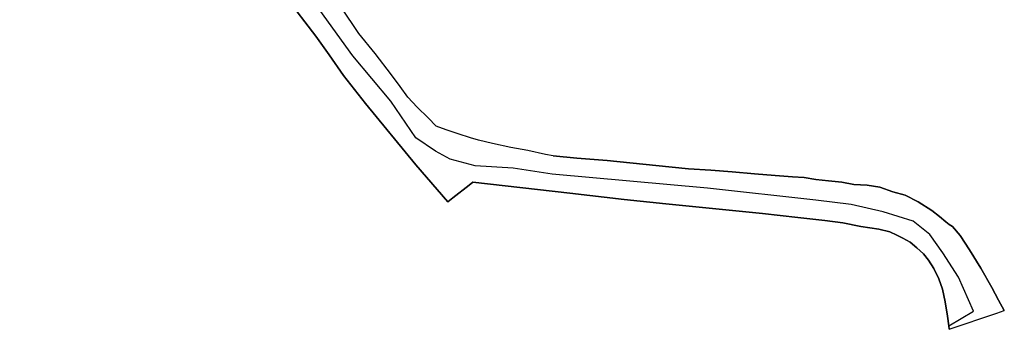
# Model space of a CAD drawing. Extents: x 166506 to 171543, y 332500 to 338212.
# Tile 88 of 139: x 170102 to 170261, y 335395 to 335445. Entities that reach past the tile are written whole.
import ezdxf

# ---------------------------------------------------------------- set-up
doc = ezdxf.new("R2010")
doc.units = 0
doc.header["$MEASUREMENT"] = 0
doc.layers.add('IRISH_OS_1000S_FEATURE', color=252, linetype='CONTINUOUS')

msp = doc.modelspace()

# ---------------------------------------------------------------- linework, layer by layer
at = {"layer": 'IRISH_OS_1000S_FEATURE', "color": 9}
for points in [[(170154.24, 335435.947), (170151.889, 335439.276), (170149.738, 335442.304), (170144.956, 335448.601), (170139.419, 335456.241), (170132.307, 335466.147), (170126.392, 335474.608), (170124.241, 335477.576), (170122.806, 335479.501), (170121.623, 335480.84), (170101.807, 335495.035)], [(170163.397, 335434.138), (170161.982, 335436.023), (170159.373, 335439.492), (170156.702, 335442.742), (170153.874, 335446.972), (170151.026, 335451.003), (170146.445, 335457.619), (170142.702, 335463.193), (170138.717, 335468.567), (170135.71, 335472.978), (170132.802, 335477.109), (170130.173, 335480.738), (170127.242, 335483.949), (170124.549, 335486.558), (170121.557, 335489.408), (170118.344, 335491.939), (170115.709, 335493.768)], [(170252.245, 335395.425), (170256.213, 335397.813), (170253.77, 335403.323), (170251.242, 335407.252), (170249.15, 335410.18), (170246.436, 335412.349), (170241.599, 335413.865), (170236.421, 335415.081), (170230.682, 335415.78), (170213.162, 335417.716), (170188, 335419.956), (170181.701, 335420.916), (170175.522, 335421.321), (170171.503, 335422.368), (170169.106, 335423.676), (170165.952, 335425.847), (170161.909, 335431.762), (170155.73, 335439.124), (170147.603, 335450.453)], [(170144.956, 335448.601), (170149.738, 335442.304), (170151.889, 335439.276), (170154.24, 335435.947), (170157.786, 335431.394), (170165.938, 335421.486), (170171.141, 335415.487), (170171.943, 335416.125), (170174.59, 335418.177), (170175.172, 335418.696), (170190.872, 335416.886), (170199.672, 335415.878), (170206.432, 335415.156), (170222.052, 335413.626), (170227.791, 335412.928), (170232.172, 335412.474), (170235.051, 335412.085), (170237.971, 335411.495), (170240.89, 335411.086), (170242.689, 335410.66), (170243.808, 335410.096), (170244.767, 335409.633), (170245.985, 335408.949), (170247.063, 335408.066), (170248.12, 335407.062), (170248.937, 335406.039), (170249.793, 335404.676), (170250.588, 335403.053), (170251.183, 335401.37), (170251.617, 335399.308), (170252.029, 335396.966), (170252.245, 335395.425), (170252.3, 335394.865), (170252.3, 335394.865), (170259.975, 335397.483), (170261.202, 335397.902), (170260.24, 335399.581), (170259.186, 335401.625), (170257.416, 335404.752), (170255.564, 335407.699), (170254.031, 335410.044), (170252.815, 335411.489), (170252.296, 335411.83), (170251.717, 335412.232), (170250.72, 335413.136), (170249.483, 335414.1), (170247.246, 335415.507), (170245.149, 335416.574), (170243.17, 335417.101), (170241.072, 335417.868), (170239.012, 335418.194), (170236.852, 335418.301), (170234.912, 335418.647), (170233.809, 335418.773), (170232.752, 335418.894), (170230.672, 335419.121), (170228.813, 335419.447), (170226.932, 335419.533), (170224.092, 335419.722), (170220.752, 335420.012), (170217.131, 335420.324), (170213.671, 335420.615), (170210.071, 335420.846), (170204.812, 335421.383), (170196.91, 335422.148), (170191.99, 335422.544), (170188.17, 335422.916), (170186.95, 335423.12), (170184.091, 335423.789), (170181.332, 335424.298), (170178.373, 335424.928), (170176.074, 335425.455), (170174.795, 335425.819), (170172.816, 335426.466), (170170.857, 335427.112), (170169.219, 335427.737), (170167.924, 335429.102), (170166.127, 335430.828), (170164.632, 335432.434), (170163.397, 335434.138), (170161.982, 335436.023), (170159.373, 335439.492), (170156.702, 335442.742), (170153.874, 335446.972)], [(170252.245, 335395.425), (170252.029, 335396.966), (170251.617, 335399.308), (170251.183, 335401.37), (170250.588, 335403.053), (170249.793, 335404.676), (170248.937, 335406.039), (170248.12, 335407.062), (170247.063, 335408.066), (170245.985, 335408.949), (170244.767, 335409.633), (170243.808, 335410.096), (170242.689, 335410.66), (170240.89, 335411.086), (170237.971, 335411.495), (170235.051, 335412.085), (170232.172, 335412.474), (170227.791, 335412.928), (170222.052, 335413.626), (170206.432, 335415.156), (170199.672, 335415.878), (170190.872, 335416.886), (170175.172, 335418.696), (170174.59, 335418.177), (170171.943, 335416.125), (170171.141, 335415.487), (170165.938, 335421.486), (170157.786, 335431.394), (170154.24, 335435.947)], [(170176.074, 335425.455), (170174.795, 335425.819), (170172.816, 335426.466), (170170.857, 335427.112), (170169.219, 335427.737), (170167.924, 335429.102), (170166.127, 335430.828), (170164.632, 335432.434), (170163.397, 335434.138)], [(170188.17, 335422.916), (170186.95, 335423.12), (170184.091, 335423.789), (170181.332, 335424.298), (170178.373, 335424.928), (170176.074, 335425.455)], [(170188.17, 335422.916), (170191.99, 335422.544), (170196.91, 335422.148), (170204.812, 335421.383), (170210.071, 335420.846), (170213.671, 335420.615), (170217.131, 335420.324), (170220.752, 335420.012), (170224.092, 335419.722), (170226.932, 335419.533), (170228.813, 335419.447), (170230.672, 335419.121), (170232.752, 335418.894), (170233.809, 335418.773)], [(170233.809, 335418.773), (170234.912, 335418.647), (170236.852, 335418.301), (170239.012, 335418.194), (170241.072, 335417.868), (170243.17, 335417.101), (170245.149, 335416.574), (170247.246, 335415.507), (170249.483, 335414.1), (170250.72, 335413.136), (170251.717, 335412.232), (170252.296, 335411.83), (170252.815, 335411.489), (170254.031, 335410.044), (170255.564, 335407.699), (170257.416, 335404.752), (170259.186, 335401.625), (170260.24, 335399.581), (170261.202, 335397.902)], [(170252.3, 335394.865), (170259.975, 335397.483)], [(170259.975, 335397.483), (170261.202, 335397.902)], [(170252.3, 335394.865), (170252.245, 335395.425)]]:
    msp.add_lwpolyline(points, dxfattribs=at)

doc.saveas('drawing.dxf')
